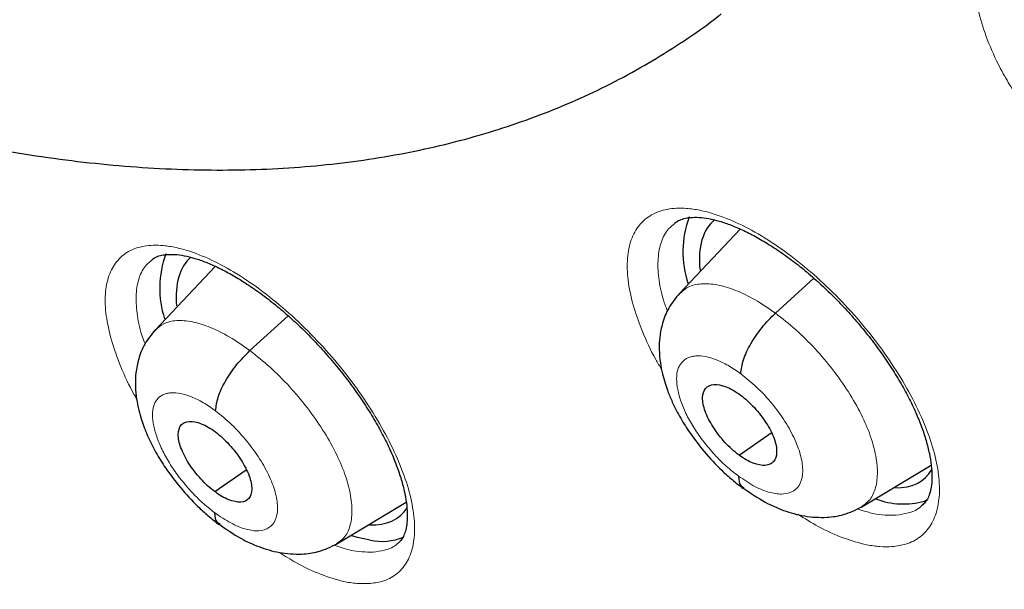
# Model space of a CAD drawing. Header units: millimetres. Extents: x 8 to 2230, y 12 to 2204.
# Tile 119 of 162: x 2063.19 to 2072.11, y 817.66 to 822.82. Entities that reach past the tile are written whole.
import ezdxf

# ---------------------------------------------------------------- set-up
doc = ezdxf.new("R2010")
doc.units = ezdxf.units.MM

msp = doc.modelspace()

# ---------------------------------------------------------------- linework, layer by layer
at = {"color": 7, "linetype": 'Continuous', "lineweight": 30}
for p, q in [((2069.7211, 820.9248), (2069.1709, 820.3425)), ((2064.9648, 820.5872), (2064.4223, 820.0132)), ((2070.0396, 820.1632), (2070.389, 820.4798)), ((2065.2789, 819.824), (2065.6265, 820.1391)), ((2069.7099, 818.8776), (2070.0006, 819.0802)), ((2064.9598, 818.5469), (2065.2439, 818.7449)), ((2070.8216, 818.4094), (2071.4515, 818.7861)), ((2066.0671, 818.075), (2066.6951, 818.4506)), ((2071.4138, 818.4718), (2071.3895, 818.4617))]:
    msp.add_line(p, q, dxfattribs=at)
at = {"color": 7, "linetype": 'Continuous', "lineweight": 30, "flags": 128}
msp.add_lwpolyline([(2066.3681, 818.1071), (2066.2521, 818.133), (2066.2035, 818.1482)], dxfattribs=at)
at = {"color": 7, "linetype": 'Continuous', "lineweight": 30}
for centre, radius, start, end in [((2070.0902, 820.7211), 0.8891, 159.3655, 199.16369), ((2065.3531, 820.3882), 0.8917, 159.55409, 198.12881), ((2071.1992, 819.1464), 0.7107, 249.37593, 285.53359), ((2066.4723, 818.6183), 0.5217, 258.48051, 292.32826)]:
    msp.add_arc(centre, radius, start, end, dxfattribs=at)
for centre, major_axis, ratio, start_param, end_param in [((2070.4352, 819.8348), (-0.9427, 1.178), 0.454182, 0.00193, 0.615823), ((2065.6925, 819.4999), (-0.9398, 1.1784), 0.45508, 0.018643, 0.602349), ((2070.4352, 819.8348), (-0.9427, 1.178), 0.454182, 2.779271, 3.314663), ((2065.6925, 819.4999), (-0.9398, 1.1784), 0.45508, 2.757755, 3.296232)]:
    msp.add_ellipse(centre, major_axis=major_axis, ratio=ratio, start_param=start_param, end_param=end_param, dxfattribs=at)
for points, knots in [([(2091.2758, 812.468), (2091.3522, 812.5277), (2091.5025, 812.6449), (2091.7052, 812.8118), (2091.8851, 812.9654), (2092.0418, 813.1043), (2092.1877, 813.2378), (2092.3208, 813.3634), (2092.4407, 813.48), (2092.5508, 813.59), (2092.6619, 813.7039), (2092.7785, 813.8268), (2092.8941, 813.9524), (2093.0013, 814.0723), (2093.0986, 814.1841), (2093.1864, 814.2874), (2093.287, 814.4086), (2093.3997, 814.5484), (2093.5265, 814.7114), (2093.6494, 814.8754), (2093.7714, 815.0442), (2093.8919, 815.2174), (2094.0106, 815.3945), (2094.1266, 815.5746), (2094.2395, 815.7569), (2094.3494, 815.9415), (2094.4597, 816.1342), (2094.574, 816.3426), (2094.6958, 816.5753), (2094.8245, 816.8345), (2094.9699, 817.1453), (2095.1222, 817.4955), (2095.2728, 817.8723), (2095.4057, 818.2333), (2095.5214, 818.5742), (2095.62, 818.8881), (2095.6865, 819.1152), (2095.7294, 819.2689), (2095.7566, 819.3683), (2095.7886, 819.4884), (2095.8252, 819.6308), (2095.9103, 819.9756), (2096.0278, 820.5127), (2096.1391, 821.146), (2096.2149, 821.6686), (2096.266, 822.0815), (2096.308, 822.4853), (2096.3417, 822.8793), (2096.3674, 823.2576), (2096.3859, 823.6126), (2096.3982, 823.936), (2096.4056, 824.2245), (2096.4094, 824.4768), (2096.4106, 824.6923), (2096.4103, 824.8701), (2096.4093, 824.9976), (2096.4084, 825.0826), (2096.4076, 825.1419), (2096.4065, 825.2108), (2096.4048, 825.3041), (2096.402, 825.428), (2096.3978, 825.5821), (2096.3919, 825.7601), (2096.3809, 826.0356), (2096.3618, 826.4119), (2096.3294, 826.8993), (2096.286, 827.4255), (2096.2298, 827.9912), (2096.1604, 828.5861), (2096.0637, 829.3066), (2095.9347, 830.1348), (2095.7673, 831.0628), (2095.5894, 831.9371), (2095.4057, 832.7568), (2095.2204, 833.5216), (2095.0278, 834.2636), (2094.8296, 834.9819), (2094.6247, 835.6852), (2094.3713, 836.5126), (2094.0547, 837.486), (2093.6606, 838.6187), (2093.227, 839.7888), (2092.7522, 840.9961), (2092.2726, 842.1485), (2091.796, 843.2401), (2091.3296, 844.2654), (2090.8363, 845.3082), (2090.3223, 846.354), (2089.7495, 847.4781), (2089.1211, 848.6649), (2088.4363, 849.9078), (2087.7489, 851.1097), (2087.0622, 852.2693), (2086.4257, 853.3099), (2085.8431, 854.2368), (2085.3147, 855.0584), (2084.7784, 855.8742), (2084.2202, 856.7048), (2083.6145, 857.5861), (2082.9566, 858.5207), (2082.2433, 859.5088), (2081.4854, 860.5318), (2080.6816, 861.5881), (2079.8309, 862.6759), (2079.0348, 863.6655), (2078.3042, 864.552), (2077.6491, 865.3311), (2076.9714, 866.1207), (2076.2711, 866.9198), (2075.5568, 867.7174), (2074.8431, 868.4974), (2074.0853, 869.3083), (2073.2932, 870.1363), (2072.4721, 870.9735), (2071.6894, 871.7528), (2070.9464, 872.476), (2070.2444, 873.1448), (2069.5844, 873.7608), (2069.0387, 874.2604), (2068.5993, 874.6568), (2068.2604, 874.9592), (2067.9492, 875.2341), (2067.6737, 875.4753), (2067.4599, 875.661), (2067.3003, 875.7989), (2067.1823, 875.9004), (2067.0575, 876.0074), (2066.9048, 876.1378), (2066.7075, 876.3053), (2066.474, 876.5023), (2066.2067, 876.7259), (2065.9084, 876.9733), (2065.5774, 877.2451), (2065.2288, 877.5282), (2064.8781, 877.8097), (2064.3893, 878.1977), (2063.7752, 878.6763), (2063.0722, 879.2105), (2062.4371, 879.6822), (2061.8517, 880.1082), (2061.2654, 880.5261), (2060.6506, 880.9549), (2059.9985, 881.399), (2059.3089, 881.8565), (2058.5934, 882.3178), (2057.8759, 882.7668), (2057.1812, 883.1869), (2056.717, 883.4622), (2056.4852, 883.5941), (2056.4713, 883.6021)], [0, 0, 0, 0, 0.0042077, 0.0082656, 0.0121942, 0.0159248, 0.0192828, 0.0222635, 0.025087, 0.0274445, 0.0301951, 0.0333074, 0.0363414, 0.0391559, 0.0417511, 0.0441273, 0.0462845, 0.0500415, 0.0536049, 0.057244, 0.060959, 0.0647457, 0.0685605, 0.0723922, 0.0762278, 0.0800446, 0.0838669, 0.0880517, 0.0927157, 0.0978595, 0.1034175, 0.1108565, 0.1178811, 0.1244908, 0.1306551, 0.136254, 0.141145, 0.1425561, 0.1442438, 0.1463224, 0.1487919, 0.151607, 0.164055, 0.1758629, 0.1825868, 0.189083, 0.1953511, 0.2013911, 0.2071965, 0.2125514, 0.217349, 0.2215892, 0.2252718, 0.2283967, 0.2309638, 0.232973, 0.2338958, 0.2346271, 0.2355301, 0.2368686, 0.2386424, 0.2408517, 0.2434653, 0.2462327, 0.2525492, 0.25933, 0.266575, 0.274284, 0.28244, 0.2906031, 0.303052, 0.3150371, 0.3265577, 0.3364509, 0.3459731, 0.3551243, 0.3639047, 0.3723252, 0.3807252, 0.3938239, 0.4072503, 0.4210066, 0.4350949, 0.4495177, 0.4610865, 0.4728647, 0.4848539, 0.4969042, 0.50868, 0.5232519, 0.5373587, 0.5509994, 0.5641721, 0.5768748, 0.586525, 0.5958834, 0.6050539, 0.614582, 0.6245464, 0.6355915, 0.6471277, 0.6591551, 0.6716742, 0.6846853, 0.6981888, 0.707561, 0.7171571, 0.7269774, 0.7370222, 0.7472853, 0.7573912, 0.7671239, 0.7789713, 0.7902141, 0.8008515, 0.8108829, 0.8203077, 0.8291254, 0.8373355, 0.8420902, 0.8466142, 0.8507949, 0.8544312, 0.8575189, 0.8592433, 0.8607325, 0.8621693, 0.8641563, 0.8667408, 0.8699231, 0.8733271, 0.8772235, 0.8816128, 0.8862861, 0.890855, 0.8953109, 0.9053658, 0.9147908, 0.9226729, 0.9300628, 0.9375455, 0.9454494, 0.9539496, 0.9628899, 0.9722711, 0.9818121, 0.9908807, 0.9994521, 1, 1, 1, 1]), ([(2048.2071, 876.2271), (2048.3197, 876.1618), (2048.6459, 875.9725), (2049.1878, 875.6491), (2049.8334, 875.2529), (2050.481, 874.8436), (2051.1303, 874.4216), (2051.7811, 873.9871), (2052.4332, 873.5403), (2053.0861, 873.0812), (2053.7397, 872.6101), (2054.3938, 872.1273), (2055.0479, 871.6328), (2055.7019, 871.1269), (2056.3555, 870.6098), (2057.0084, 870.0816), (2057.6604, 869.5427), (2058.3111, 868.9932), (2058.9603, 868.4333), (2059.6078, 867.8633), (2060.2533, 867.2834), (2060.8964, 866.6938), (2061.537, 866.0948), (2062.1748, 865.4867), (2062.8095, 864.8696), (2063.4409, 864.2438), (2064.0687, 863.6095), (2064.6926, 862.9671), (2065.3124, 862.3168), (2065.9279, 861.6588), (2066.5387, 860.9935), (2067.1447, 860.321), (2067.7456, 859.6417), (2068.3411, 858.9558), (2068.931, 858.2637), (2069.5151, 857.5655), (2070.0931, 856.8616), (2070.6647, 856.1523), (2071.2299, 855.4378), (2071.7883, 854.7185), (2072.3396, 853.9946), (2072.8838, 853.2665), (2073.4204, 852.5344), (2073.9495, 851.7986), (2074.4706, 851.0594), (2074.9837, 850.3172), (2075.4884, 849.5722), (2075.9847, 848.8247), (2076.4722, 848.0751), (2076.9508, 847.3236), (2077.4204, 846.5706), (2077.8806, 845.8164), (2078.3314, 845.0612), (2078.7725, 844.3054), (2079.2038, 843.5493), (2079.6251, 842.7932), (2080.0362, 842.0374), (2080.437, 841.2822), (2080.8272, 840.528), (2081.2068, 839.7749), (2081.5756, 839.0235), (2081.9335, 838.2739), (2082.2802, 837.5264), (2082.6157, 836.7815), (2082.9398, 836.0393), (2083.2524, 835.3002), (2083.5534, 834.5645), (2083.8426, 833.8325), (2084.12, 833.1045), (2084.3854, 832.3808), (2084.6388, 831.6617), (2084.8799, 830.9474), (2085.1089, 830.2384), (2085.3255, 829.5349), (2085.5296, 828.8371), (2085.7213, 828.1455), (2085.9004, 827.4601), (2086.0669, 826.7815), (2086.2206, 826.1097), (2086.3617, 825.4452), (2086.4899, 824.7881), (2086.6054, 824.1387), (2086.7079, 823.4974), (2086.7976, 822.8644), (2086.8744, 822.2399), (2086.9383, 821.6242), (2086.9892, 821.0176), (2087.0272, 820.4202), (2087.0523, 819.8324), (2087.0645, 819.2544), (2087.0637, 818.6863), (2087.0501, 818.1285), (2087.0236, 817.5811), (2086.9843, 817.0444), (2086.9322, 816.5185), (2086.8673, 816.0036), (2086.7897, 815.5), (2086.6995, 815.0078), (2086.5966, 814.5272), (2086.4812, 814.0583), (2086.3532, 813.6013), (2086.2127, 813.1563), (2086.0598, 812.7235), (2085.8946, 812.3029), (2085.7169, 811.8949), (2085.5269, 811.4993), (2085.3247, 811.1165), (2085.1102, 810.7465), (2084.8835, 810.3894), (2084.6446, 810.0454), (2084.3936, 809.7146), (2084.1305, 809.3973), (2083.8556, 809.0931), (2083.5676, 808.804), (2083.3612, 808.6078), (2083.2475, 808.5121), (2083.2375, 808.5037)], [0, 0, 0, 0, 0.004666, 0.013525, 0.022386, 0.031248, 0.040111, 0.048976, 0.057841, 0.066707, 0.075574, 0.084443, 0.093312, 0.102182, 0.111052, 0.119924, 0.128796, 0.137669, 0.146543, 0.155417, 0.164292, 0.173167, 0.182043, 0.19092, 0.199797, 0.208674, 0.217552, 0.22643, 0.235308, 0.244187, 0.253065, 0.261944, 0.270824, 0.279703, 0.288583, 0.297462, 0.306342, 0.315222, 0.324102, 0.332981, 0.341861, 0.350741, 0.35962, 0.3685, 0.377379, 0.386258, 0.395137, 0.404015, 0.412893, 0.421771, 0.430649, 0.439526, 0.448402, 0.457279, 0.466154, 0.47503, 0.483904, 0.492778, 0.501652, 0.510525, 0.519397, 0.528268, 0.537138, 0.546008, 0.554877, 0.563745, 0.572611, 0.581477, 0.590342, 0.599206, 0.608069, 0.61693, 0.62579, 0.634649, 0.643507, 0.652364, 0.661219, 0.670073, 0.678925, 0.687776, 0.696626, 0.705475, 0.714322, 0.723168, 0.732013, 0.740858, 0.749701, 0.758543, 0.767386, 0.776228, 0.78507, 0.793912, 0.802755, 0.8116, 0.820446, 0.829295, 0.838147, 0.847003, 0.855864, 0.864731, 0.873605, 0.882487, 0.891378, 0.90028, 0.909194, 0.918121, 0.927061, 0.936017, 0.944988, 0.953975, 0.962977, 0.971994, 0.981025, 0.990068, 0.99912, 1, 1, 1, 1]), ([(2054.2781, 825.5635), (2054.3094, 825.5418), (2054.5059, 825.4057), (2054.8672, 825.1671), (2055.3617, 824.8486), (2055.8554, 824.5439), (2056.3479, 824.2519), (2056.839, 823.9731), (2057.3283, 823.7077), (2057.8156, 823.456), (2058.3006, 823.2181), (2058.7829, 822.9944), (2059.2623, 822.7849), (2059.7384, 822.5899), (2060.2111, 822.4097), (2060.6799, 822.2444), (2061.1445, 822.0943), (2061.6047, 821.9595), (2062.0601, 821.8403), (2062.5104, 821.7369), (2062.955, 821.6495), (2063.3938, 821.5782), (2063.8261, 821.5232), (2064.2517, 821.4846), (2064.6699, 821.4626), (2065.0805, 821.4571), (2065.4828, 821.4683), (2065.8764, 821.4961), (2066.2608, 821.5405), (2066.6356, 821.6012), (2067.0004, 821.6782), (2067.3548, 821.7712), (2067.6985, 821.8799), (2068.0313, 822.0043), (2068.3528, 822.1438), (2068.6629, 822.2984), (2068.9619, 822.4674), (2069.248, 822.6524), (2069.4435, 822.7882), (2069.5401, 822.8663), (2069.549, 822.8734)], [0, 0, 0, 0, 0.005284, 0.033166, 0.061067, 0.088989, 0.116932, 0.144897, 0.172885, 0.200896, 0.228931, 0.256989, 0.28507, 0.313174, 0.341297, 0.369439, 0.397596, 0.425762, 0.453931, 0.482094, 0.51024, 0.538356, 0.566429, 0.594441, 0.622374, 0.65021, 0.677926, 0.705503, 0.732923, 0.760169, 0.78723, 0.814097, 0.84077, 0.867254, 0.893559, 0.919702, 0.945706, 0.971598, 0.997409, 1, 1, 1, 1]), ([(2069.1253, 820.9771), (2069.1365, 820.9857), (2069.1592, 821.003), (2069.208, 821.0203), (2069.27, 821.0314), (2069.3456, 821.0324), (2069.4345, 821.0215), (2069.5325, 820.998), (2069.6389, 820.9618), (2069.7529, 820.9127), (2069.8739, 820.8504), (2070.0004, 820.7751), (2070.1303, 820.6874), (2070.2614, 820.5884), (2070.3917, 820.4793), (2070.5191, 820.3619), (2070.6425, 820.2371), (2070.7615, 820.1057), (2070.8754, 819.9684), (2070.9826, 819.8268), (2071.0814, 819.6832), (2071.17, 819.5401), (2071.2472, 819.3999), (2071.3121, 819.2644), (2071.3651, 819.1339), (2071.4065, 819.0089), (2071.4361, 818.8908), (2071.4538, 818.7824), (2071.4598, 818.6863), (2071.4552, 818.6047), (2071.4422, 818.5391), (2071.4224, 818.4886), (2071.3983, 818.4493), (2071.377, 818.4308), (2071.3664, 818.4215)], [0, 0, 0, 0, 0.031633, 0.063846, 0.093983, 0.126058, 0.156972, 0.18733, 0.217281, 0.2477, 0.278663, 0.310067, 0.341772, 0.373629, 0.405475, 0.437122, 0.468485, 0.500132, 0.532123, 0.564314, 0.596502, 0.628462, 0.660021, 0.691042, 0.721753, 0.752892, 0.784216, 0.815425, 0.846244, 0.87652, 0.906306, 0.936062, 0.968116, 1, 1, 1, 1]), ([(2064.3902, 820.6466), (2064.3999, 820.6542), (2064.4199, 820.6698), (2064.4644, 820.6857), (2064.5229, 820.6961), (2064.5953, 820.6968), (2064.6813, 820.6857), (2064.7766, 820.6621), (2064.8807, 820.6258), (2064.9925, 820.5767), (2065.1115, 820.5144), (2065.2362, 820.4391), (2065.3646, 820.3514), (2065.4946, 820.2522), (2065.6241, 820.1431), (2065.751, 820.0256), (2065.8741, 819.9007), (2065.9929, 819.7693), (2066.1069, 819.632), (2066.2146, 819.4903), (2066.3142, 819.3466), (2066.4039, 819.2032), (2066.4825, 819.0626), (2066.5491, 818.9267), (2066.6037, 818.796), (2066.6469, 818.6708), (2066.6784, 818.5525), (2066.698, 818.4438), (2066.706, 818.3473), (2066.7034, 818.2654), (2066.6921, 818.1997), (2066.6748, 818.1498), (2066.6506, 818.1111), (2066.6343, 818.09), (2066.6207, 818.0817), (2066.6205, 818.0816)], [0, 0, 0, 0, 0.029948, 0.06215, 0.092167, 0.124124, 0.15488, 0.185112, 0.214966, 0.245234, 0.276075, 0.307384, 0.339016, 0.370818, 0.402627, 0.434263, 0.465583, 0.497153, 0.529083, 0.561233, 0.59341, 0.62538, 0.656966, 0.688024, 0.718743, 0.749828, 0.781112, 0.812295, 0.843086, 0.873303, 0.902952, 0.932456, 0.963578, 0.999481, 1, 1, 1, 1]), ([(2069.1702, 820.3422), (2069.1355, 820.2996), (2069.07, 820.2193), (2069.0154, 820.0815), (2068.9898, 819.9541), (2068.9846, 819.8315), (2068.9945, 819.7205), (2069.0144, 819.6184), (2069.0382, 819.5325), (2069.0675, 819.4472), (2069.1106, 819.3433), (2069.1774, 819.2138), (2069.2737, 819.0628), (2069.3973, 818.9013), (2069.5271, 818.7622), (2069.6481, 818.6518), (2069.7141, 818.6016), (2069.7481, 818.5758)], [0, 0, 0, 0, 0.08533, 0.160758, 0.226446, 0.282815, 0.344742, 0.396236, 0.439451, 0.476225, 0.529983, 0.609231, 0.685375, 0.775845, 0.880544, 0.938373, 1, 1, 1, 1]), ([(2069.7252, 819.6149), (2069.7307, 819.6551), (2069.7416, 819.7356), (2069.8127, 819.8864), (2069.915, 820.0388), (2069.998, 820.1217), (2070.0396, 820.1632)], [0, 0, 0, 0, 0.250276, 0.500262, 0.749746, 1, 1, 1, 1]), ([(2064.4216, 820.0128), (2064.3874, 819.9709), (2064.3228, 819.8917), (2064.2689, 819.7555), (2064.2435, 819.6288), (2064.2385, 819.5057), (2064.2489, 819.3934), (2064.2697, 819.2896), (2064.2943, 819.2028), (2064.3243, 819.1173), (2064.3676, 819.0139), (2064.4344, 818.8852), (2064.5302, 818.7352), (2064.6526, 818.5745), (2064.781, 818.4359), (2064.9005, 818.3257), (2064.9655, 818.2755), (2064.9991, 818.2496)], [0, 0, 0, 0, 0.084103, 0.158903, 0.224526, 0.281349, 0.344586, 0.397219, 0.440996, 0.47785, 0.531561, 0.610616, 0.686522, 0.776676, 0.880989, 0.938602, 1, 1, 1, 1]), ([(2064.9676, 819.2781), (2064.9726, 819.3181), (2064.9828, 819.3978), (2065.0529, 819.5479), (2065.1546, 819.6999), (2065.2374, 819.7826), (2065.2789, 819.824)], [0, 0, 0, 0, 0.2508452, 0.5005259, 0.7495653, 1, 1, 1, 1]), ([(2069.7099, 818.8776), (2069.6879, 818.8947), (2069.644, 818.929), (2069.5607, 819.0135), (2069.4694, 819.1321), (2069.395, 819.2779), (2069.3717, 819.4033), (2069.3992, 819.4916), (2069.4773, 819.5253), (2069.5708, 819.5082), (2069.6551, 819.4694), (2069.6991, 819.4391), (2069.7211, 819.4239)], [0, 0, 0, 0, 0.062838, 0.125541, 0.250832, 0.375533, 0.500016, 0.624483, 0.749172, 0.874463, 0.937165, 1, 1, 1, 1]), ([(2069.7211, 819.4239), (2069.7431, 819.4068), (2069.787, 819.3725), (2069.8703, 819.2881), (2069.9616, 819.1694), (2070.036, 819.0237), (2070.0592, 818.8982), (2070.0317, 818.8099), (2069.9536, 818.7762), (2069.8602, 818.7933), (2069.7759, 818.8321), (2069.7319, 818.8624), (2069.7099, 818.8776)], [0, 0, 0, 0, 0.062838, 0.12554, 0.250831, 0.375533, 0.500015, 0.624483, 0.749172, 0.874463, 0.937165, 1, 1, 1, 1]), ([(2064.9598, 818.5469), (2064.938, 818.5642), (2064.8944, 818.5987), (2064.8115, 818.6835), (2064.7204, 818.8024), (2064.6457, 818.9479), (2064.6216, 819.0726), (2064.6478, 819.1598), (2064.7244, 819.1923), (2064.8166, 819.1742), (2064.9, 819.1347), (2064.9436, 819.1041), (2064.9655, 819.0888)], [0, 0, 0, 0, 0.062837, 0.125536, 0.250822, 0.37553, 0.500016, 0.624487, 0.749181, 0.874468, 0.937166, 1, 1, 1, 1]), ([(2064.9655, 819.0888), (2064.9873, 819.0715), (2065.0309, 819.0369), (2065.1138, 818.9522), (2065.2049, 818.8333), (2065.2796, 818.6878), (2065.3036, 818.5631), (2065.2774, 818.4759), (2065.2008, 818.4433), (2065.1086, 818.4614), (2065.0252, 818.5009), (2064.9816, 818.5316), (2064.9598, 818.5469)], [0, 0, 0, 0, 0.062837, 0.125536, 0.250822, 0.375529, 0.500015, 0.624486, 0.749181, 0.874468, 0.937166, 1, 1, 1, 1]), ([(2069.7061, 818.6869), (2069.7085, 818.6521), (2069.7119, 818.6032), (2069.7447, 818.5882), (2069.7542, 818.5839)], [0, 0, 0, 0, 0.712372, 1, 1, 1, 1]), ([(2069.7451, 818.5815), (2069.8124, 818.5353), (2069.933, 818.4524), (2070.1206, 818.3706), (2070.3003, 818.3199), (2070.4928, 818.3086), (2070.6701, 818.3347), (2070.7684, 818.3831), (2070.8229, 818.4099)], [0, 0, 0, 0, 0.194347, 0.348622, 0.522831, 0.696769, 0.831892, 1, 1, 1, 1]), ([(2064.9579, 818.3577), (2064.9606, 818.3231), (2064.9643, 818.2758), (2064.9963, 818.2614), (2065.0049, 818.2575)], [0, 0, 0, 0, 0.732003, 1, 1, 1, 1]), ([(2064.9963, 818.2553), (2065.0627, 818.2088), (2065.1817, 818.1254), (2065.3667, 818.0423), (2065.5426, 817.99), (2065.7345, 817.9757), (2065.9134, 817.9999), (2066.0131, 818.0485), (2066.0684, 818.0755)], [0, 0, 0, 0, 0.193554, 0.347129, 0.520118, 0.693991, 0.830136, 1, 1, 1, 1])]:
    msp.add_open_spline(points, degree=3, knots=knots, dxfattribs=at)
at = {"color": 252, "linetype": 'Continuous', "lineweight": 0}
for points, knots in [([(2055.5264, 883.511), (2056.5154, 882.9171), (2058.4933, 881.7293), (2061.5002, 879.6227), (2064.5065, 877.2984), (2067.4933, 874.7504), (2070.436, 872.005), (2073.3118, 869.0821), (2076.0982, 866.005), (2078.7734, 862.7976), (2081.3164, 859.4852), (2083.7073, 856.0936), (2085.9274, 852.6493), (2087.9593, 849.1795), (2089.787, 845.7112), (2091.3964, 842.2715), (2092.7747, 838.8875), (2093.9112, 835.5856), (2094.7971, 832.3916), (2095.4252, 829.3307), (2095.7908, 826.4266), (2095.891, 823.7023), (2095.725, 821.1788), (2095.2937, 818.8768), (2094.6027, 816.8111), (2093.6486, 815.0092), (2092.5521, 813.5503), (2091.6665, 812.8299), (2091.2741, 812.5107)], [0, 0, 0, 0, 0.038766, 0.077532, 0.116298, 0.155064, 0.19383, 0.232596, 0.271362, 0.310128, 0.348894, 0.387661, 0.426427, 0.465193, 0.503959, 0.542725, 0.581491, 0.620257, 0.659023, 0.697789, 0.736555, 0.775321, 0.814087, 0.852853, 0.891619, 0.930385, 0.969151, 1, 1, 1, 1]), ([(2074.244, 820.6659), (2074.2874, 820.6723), (2074.3866, 820.6871), (2074.5102, 820.7545), (2074.6108, 820.8649), (2074.672, 821.0146), (2074.6941, 821.1971), (2074.6749, 821.4086), (2074.6166, 821.6422), (2074.5192, 821.8919), (2074.3869, 822.1503), (2074.2221, 822.4103), (2074.0305, 822.6646), (2073.8168, 822.9055), (2073.5875, 823.127), (2073.3489, 823.3217), (2073.1078, 823.4852), (2072.8713, 823.6114), (2072.6738, 823.6875), (2072.5156, 823.7264), (2072.3673, 823.7451), (2072.2122, 823.7353), (2072.0644, 823.6815), (2071.9513, 823.5849), (2071.8747, 823.4498), (2071.8382, 823.2788), (2071.8414, 823.0778), (2071.8854, 822.8516), (2071.969, 822.6072), (2072.0695, 822.3854), (2072.1533, 822.2471), (2072.1847, 822.1953)], [0, 0, 0, 0, 0.028083, 0.064269, 0.100454, 0.136617, 0.17278, 0.208942, 0.245104, 0.281286, 0.317469, 0.353685, 0.389901, 0.426148, 0.462396, 0.498659, 0.534923, 0.57118, 0.607436, 0.630111, 0.652785, 0.688956, 0.725127, 0.761298, 0.797469, 0.833629, 0.86979, 0.905956, 0.942122, 0.978314, 1, 1, 1, 1]), ([(2071.098, 818.0492), (2071.1398, 818.055), (2071.2364, 818.0683), (2071.3568, 818.1328), (2071.4545, 818.2403), (2071.513, 818.3873), (2071.5327, 818.5672), (2071.5113, 818.7764), (2071.451, 819.0081), (2071.3519, 819.2563), (2071.2183, 819.5137), (2071.0526, 819.773), (2070.8606, 820.0272), (2070.6469, 820.2684), (2070.4182, 820.4905), (2070.1806, 820.6862), (2069.941, 820.8511), (2069.7065, 820.9791), (2069.5111, 821.0569), (2069.3549, 821.0975), (2069.2088, 821.1181), (2069.0561, 821.1106), (2068.9112, 821.0596), (2068.8009, 820.9658), (2068.727, 820.8336), (2068.693, 820.6651), (2068.6986, 820.4666), (2068.7445, 820.2424), (2068.8305, 819.9997), (2068.9205, 819.8007), (2068.9907, 819.6848), (2069.0088, 819.6551)], [0, 0, 0, 0, 0.027853, 0.064369, 0.100886, 0.1374, 0.173914, 0.210447, 0.24698, 0.283547, 0.320113, 0.356712, 0.393312, 0.429928, 0.466545, 0.503157, 0.539768, 0.576354, 0.61294, 0.635789, 0.658638, 0.695152, 0.731665, 0.768179, 0.804693, 0.84121, 0.877728, 0.914271, 0.950814, 0.987391, 1, 1, 1, 1]), ([(2069.0616, 820.1807), (2069.0486, 820.2159), (2069.0085, 820.3236), (2068.978, 820.4873), (2068.9707, 820.6653), (2069.0021, 820.8141), (2069.0546, 820.9194), (2069.1085, 820.9599), (2069.128, 820.9746)], [0, 0, 0, 0, 0.096117, 0.294176, 0.492085, 0.689993, 0.887869, 1, 1, 1, 1]), ([(2066.3572, 817.7144), (2066.3975, 817.7195), (2066.4915, 817.7314), (2066.6087, 817.793), (2066.7038, 817.8979), (2066.7599, 818.0426), (2066.7775, 818.2204), (2066.7544, 818.428), (2066.6928, 818.6584), (2066.5928, 818.9059), (2066.4587, 819.163), (2066.293, 819.4225), (2066.1016, 819.6771), (2065.8888, 819.9193), (2065.6616, 820.1426), (2065.426, 820.3399), (2065.1888, 820.5067), (2064.957, 820.6369), (2064.7643, 820.7168), (2064.6104, 820.7593), (2064.4665, 820.7819), (2064.3165, 820.7769), (2064.1743, 820.7286), (2064.0667, 820.6375), (2063.9952, 820.5077), (2063.9634, 820.3414), (2063.9709, 820.1446), (2064.0181, 819.9219), (2064.1058, 819.68), (2064.1862, 819.4997), (2064.2447, 819.4022), (2064.2516, 819.3908)], [0, 0, 0, 0, 0.027561, 0.064374, 0.101188, 0.138019, 0.174851, 0.211716, 0.248581, 0.285479, 0.322378, 0.359295, 0.396212, 0.433126, 0.47004, 0.50693, 0.543819, 0.580673, 0.617527, 0.640512, 0.663497, 0.700321, 0.737145, 0.773968, 0.810791, 0.847632, 0.884473, 0.921349, 0.958225, 0.995132, 1, 1, 1, 1]), ([(2064.3285, 819.885), (2064.3184, 819.9117), (2064.2814, 820.0106), (2064.252, 820.1652), (2064.2425, 820.3416), (2064.2718, 820.4882), (2064.3219, 820.5911), (2064.3741, 820.6301), (2064.3928, 820.6441)], [0, 0, 0, 0, 0.0753182, 0.2783821, 0.4812412, 0.6840993, 0.8868431, 1, 1, 1, 1]), ([(2069.1729, 820.3401), (2069.1966, 820.3617), (2069.2479, 820.4088), (2069.3647, 820.4347), (2069.51, 820.4254), (2069.6755, 820.3757), (2069.8542, 820.2915), (2069.9778, 820.206), (2070.0396, 820.1632)], [0, 0, 0, 0, 0.14546, 0.316297, 0.487155, 0.658077, 0.828927, 1, 1, 1, 1]), ([(2070.0396, 820.1632), (2070.1013, 820.1152), (2070.2247, 820.0193), (2070.4014, 819.8425), (2070.5636, 819.6514), (2070.7056, 819.45), (2070.8208, 819.2468), (2070.9054, 819.0495), (2070.9548, 818.8662), (2070.9693, 818.703), (2070.948, 818.5665), (2070.8995, 818.465), (2070.8432, 818.4286), (2070.8187, 818.4127)], [0, 0, 0, 0, 0.092997, 0.185868, 0.278779, 0.371658, 0.464525, 0.557314, 0.650055, 0.742919, 0.83578, 0.928515, 1, 1, 1, 1]), ([(2064.4244, 820.0106), (2064.4472, 820.0316), (2064.4971, 820.0775), (2064.6116, 820.1016), (2064.7547, 820.0906), (2064.9181, 820.0392), (2065.0949, 819.9535), (2065.2175, 819.8672), (2065.2789, 819.824)], [0, 0, 0, 0, 0.144411, 0.315458, 0.486525, 0.657656, 0.828714, 1, 1, 1, 1]), ([(2065.2789, 819.824), (2065.3401, 819.7756), (2065.4626, 819.6789), (2065.6384, 819.5013), (2065.8001, 819.3098), (2065.9419, 819.1083), (2066.0575, 818.9053), (2066.1427, 818.7085), (2066.1931, 818.5262), (2066.209, 818.3641), (2066.1894, 818.229), (2066.1428, 818.1291), (2066.0879, 818.0937), (2066.0641, 818.0784)], [0, 0, 0, 0, 0.0930508, 0.1859743, 0.2789379, 0.3718693, 0.4647889, 0.5576305, 0.6504255, 0.7433417, 0.8362549, 0.9290436, 1, 1, 1, 1]), ([(2069.7061, 818.6869), (2069.6687, 818.716), (2069.5939, 818.7739), (2069.4869, 818.8812), (2069.3889, 818.9969), (2069.3032, 819.1186), (2069.2336, 819.2416), (2069.1829, 819.361), (2069.1517, 819.4727), (2069.1407, 819.5732), (2069.1504, 819.6454), (2069.1677, 819.6837), (2069.1786, 819.7005), (2069.1847, 819.7087), (2069.1896, 819.7142), (2069.1961, 819.7215), (2069.2119, 819.738), (2069.2408, 819.7574), (2069.2802, 819.771), (2069.3316, 819.7787), (2069.4041, 819.7739), (2069.5042, 819.7443), (2069.6126, 819.6932), (2069.6876, 819.641), (2069.7252, 819.6149)], [0, 0, 0, 0, 0.062596, 0.124978, 0.187338, 0.249634, 0.311871, 0.374278, 0.436894, 0.499544, 0.562189, 0.597232, 0.606409, 0.615582, 0.624751, 0.626544, 0.642255, 0.687303, 0.720975, 0.749872, 0.812374, 0.874895, 0.937371, 1, 1, 1, 1]), ([(2069.7252, 819.6149), (2069.775, 819.5751), (2069.8745, 819.4957), (2070.0129, 819.3447), (2070.1309, 819.1827), (2070.2207, 819.0179), (2070.2761, 818.8623), (2070.2933, 818.7263), (2070.2712, 818.6192), (2070.2111, 818.5485), (2070.1173, 818.5185), (2069.9961, 818.5324), (2069.8558, 818.5863), (2069.756, 818.6534), (2069.7061, 818.6869)], [0, 0, 0, 0, 0.083334, 0.166666, 0.249998, 0.333329, 0.416665, 0.5, 0.583333, 0.666663, 0.75, 0.833335, 0.916666, 1, 1, 1, 1]), ([(2064.9579, 818.3577), (2064.9207, 818.387), (2064.8465, 818.4455), (2064.7401, 818.5532), (2064.6425, 818.6692), (2064.5569, 818.7911), (2064.4871, 818.9139), (2064.436, 819.0329), (2064.4042, 819.1442), (2064.3924, 819.244), (2064.4013, 819.3155), (2064.4179, 819.3532), (2064.4285, 819.3698), (2064.4345, 819.3778), (2064.4392, 819.3832), (2064.4455, 819.3904), (2064.4575, 819.403), (2064.4804, 819.42), (2064.5104, 819.4333), (2064.5395, 819.4402), (2064.583, 819.4451), (2064.6498, 819.4399), (2064.7486, 819.4092), (2064.8559, 819.3573), (2064.9303, 819.3045), (2064.9676, 819.2781)], [0, 0, 0, 0, 0.0625968, 0.1249773, 0.1873357, 0.2496302, 0.3118664, 0.3742708, 0.4368835, 0.4995316, 0.5621757, 0.597218, 0.6063946, 0.6155676, 0.6247366, 0.6264846, 0.6421381, 0.6734071, 0.7065523, 0.7309193, 0.7498766, 0.812377, 0.8748956, 0.93737, 1, 1, 1, 1]), ([(2064.9676, 819.2781), (2065.017, 819.2381), (2065.1158, 819.158), (2065.2536, 819.0065), (2065.3715, 818.8444), (2065.4616, 818.6798), (2065.5176, 818.5248), (2065.5359, 818.3897), (2065.5152, 818.2838), (2065.4567, 818.2143), (2065.3646, 818.1857), (2065.2451, 818.201), (2065.1064, 818.256), (2065.0074, 818.3238), (2064.9579, 818.3577)], [0, 0, 0, 0, 0.083333, 0.166663, 0.249999, 0.333334, 0.416669, 0.499998, 0.58333, 0.666662, 0.749996, 0.83333, 0.916664, 1, 1, 1, 1]), ([(2071.1336, 818.3341), (2071.0673, 818.3337), (2070.9596, 818.333), (2070.8298, 818.3755), (2070.78, 818.3919)], [0, 0, 0, 0, 0.616153, 1, 1, 1, 1]), ([(2071.3665, 818.4214), (2071.3644, 818.4191), (2071.3339, 818.3843), (2071.2561, 818.3528), (2071.1706, 818.3397), (2071.1336, 818.3341)], [0, 0, 0, 0, 0.039571, 0.58442, 1, 1, 1, 1]), ([(2070.2431, 818.343), (2070.305, 818.3041), (2070.4461, 818.2157), (2070.6573, 818.1226), (2070.8429, 818.0674), (2070.989, 818.0461), (2071.0617, 818.0482), (2071.098, 818.0492)], [0, 0, 0, 0, 0.194635, 0.443362, 0.692087, 0.846044, 1, 1, 1, 1]), ([(2065.5461, 817.9966), (2065.5958, 817.9648), (2065.7237, 817.883), (2065.9209, 817.7938), (2066.1045, 817.7359), (2066.2492, 817.7126), (2066.3212, 817.7138), (2066.3572, 817.7144)], [0, 0, 0, 0, 0.163333, 0.420614, 0.677895, 0.838947, 1, 1, 1, 1]), ([(2066.3942, 817.9994), (2066.3285, 818), (2066.2209, 818.001), (2066.0906, 818.0462), (2066.0399, 818.0637)], [0, 0, 0, 0, 0.611278, 1, 1, 1, 1]), ([(2066.62, 818.0819), (2066.6179, 818.0795), (2066.5883, 818.0455), (2066.5127, 818.016), (2066.4297, 818.0044), (2066.3942, 817.9994)], [0, 0, 0, 0, 0.0413117, 0.5895622, 1, 1, 1, 1])]:
    msp.add_open_spline(points, degree=3, knots=knots, dxfattribs=at)

doc.saveas('drawing.dxf')
